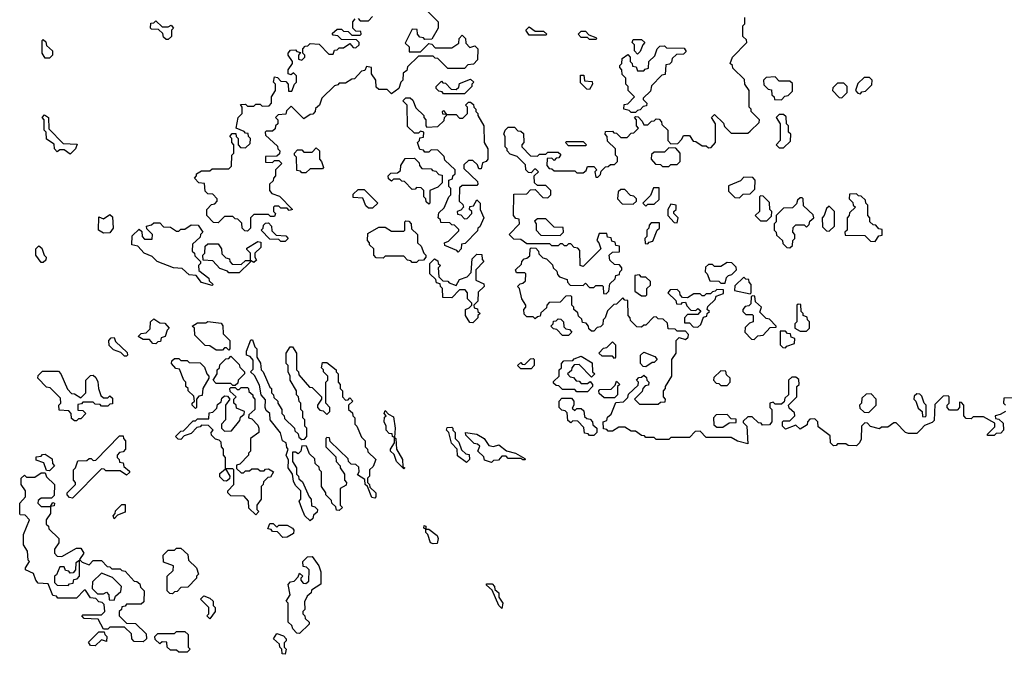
# Model space of a CAD drawing. Extents: x 2776963 to 2884430, y 684484 to 829250.
# Tile 252 of 256: x 2855952 to 2860674, y 816850 to 819895. Entities that reach past the tile are written whole.
import ezdxf

# ---------------------------------------------------------------- set-up
doc = ezdxf.new("R2010")
doc.units = 0

msp = doc.modelspace()

# ---------------------------------------------------------------- linework, layer by layer
at = {"layer": '0CON20XD'}
for points in [[(2857901.7, 819941.7), (2857960, 819885), (2857960, 819855), (2857928.3, 819801.7), (2857895, 819800), (2857888.3, 819808.3), (2857871.7, 819811.7), (2857860, 819825), (2857858.3, 819848.3), (2857835, 819850), (2857801.7, 819781.7), (2857820, 819765), (2857820, 819740), (2857875, 819740), (2857915, 819780), (2857928.3, 819778.3), (2857945, 819760), (2858025, 819760), (2858058.3, 819781.7), (2858060, 819805), (2858075, 819820), (2858090, 819805), (2858091.7, 819781.7), (2858111.7, 819761.7), (2858135, 819770), (2858150, 819755), (2858148.3, 819701.7), (2858128.3, 819681.7), (2858101.7, 819678.3), (2858085, 819660), (2858005, 819660), (2857958.3, 819708.3), (2857945, 819710), (2857935, 819720), (2857865, 819720), (2857811.7, 819668.3), (2857808.3, 819651.7), (2857791.7, 819638.3), (2857790, 819605), (2857780, 819595), (2857770, 819565), (2857735, 819540), (2857715, 819560), (2857675, 819560), (2857661.7, 819571.7), (2857660, 819605), (2857640, 819635), (2857640, 819665), (2857615, 819670), (2857608.3, 819651.7), (2857591.7, 819648.3), (2857558.3, 819611.7), (2857545, 819610), (2857515, 819590), (2857485, 819590), (2857478.3, 819581.7), (2857461.7, 819578.3), (2857401.7, 819518.3), (2857390, 819485), (2857371.7, 819468.3), (2857370, 819455), (2857358.3, 819441.7), (2857345, 819440), (2857315, 819420), (2857255, 819480), (2857231.7, 819458.3), (2857228.3, 819441.7), (2857191.7, 819438.3), (2857180, 819425), (2857190, 819415), (2857190, 819395), (2857180, 819385), (2857178.3, 819371.7), (2857165, 819360), (2857135, 819360), (2857130, 819355), (2857131.7, 819341.7), (2857188.3, 819288.3), (2857190, 819275), (2857200, 819265), (2857198.3, 819251.7), (2857185, 819240), (2857131.7, 819238.3), (2857131.7, 819211.7), (2857165, 819210), (2857175, 819220), (2857195, 819220), (2857210, 819205), (2857180, 819175), (2857180, 819145), (2857170, 819135), (2857168.3, 819121.7), (2857150, 819105), (2857150, 819075), (2857161.7, 819061.7), (2857198.3, 819048.3), (2857260, 818985), (2857245, 818980), (2857235, 818990), (2857205, 818990), (2857195, 819000), (2857175, 819000), (2857170, 818995), (2857170, 818975), (2857180, 818965), (2857175, 818950), (2857155, 818950), (2857145, 818960), (2857075, 818960), (2857060, 818945), (2857060, 818895), (2857045, 818880)], [(2856665, 819800), (2856655, 819800), (2856641.7, 819811.7), (2856638.3, 819828.3), (2856618.3, 819848.3), (2856585, 819850), (2856580, 819855), (2856581.7, 819878.3), (2856595, 819880), (2856605, 819890), (2856635, 819860), (2856665, 819860), (2856678.3, 819868.3), (2856690, 819855), (2856680, 819845), (2856680, 819815), (2856665, 819800)], [(2857045, 818880), (2857031.7, 818881.7), (2857020, 818895), (2857018.3, 818918.3), (2856998.3, 818938.3), (2856985, 818940), (2856975, 818950), (2856935, 818950), (2856905, 818920), (2856881.7, 818921.7), (2856850, 818955), (2856850, 818985), (2856871.7, 819008.3), (2856888.3, 819011.7), (2856900, 819025), (2856900, 819035), (2856878.3, 819058.3), (2856855, 819060), (2856841.7, 819071.7), (2856838.3, 819108.3), (2856811.7, 819111.7), (2856790, 819135), (2856800, 819145), (2856800, 819155), (2856825, 819170), (2856865, 819170), (2856875, 819180), (2856955, 819180), (2856968.3, 819191.7), (2856970, 819245), (2856980, 819255), (2856980, 819295), (2856970, 819305), (2856970, 819325), (2856960, 819335), (2856971.7, 819348.3), (2856988.3, 819348.3), (2856990, 819335), (2857000, 819325), (2857000, 819295), (2857011.7, 819281.7), (2857035, 819280), (2857058.3, 819301.7), (2857060, 819325), (2857050, 819335), (2857048.3, 819348.3), (2857035, 819350), (2857028.3, 819358.3), (2856990, 819375), (2857000, 819425), (2857020, 819445), (2857020, 819475), (2857011.7, 819488.3), (2857035, 819490), (2857045, 819480), (2857075, 819480), (2857085, 819490), (2857105, 819490), (2857115, 819480), (2857148.3, 819481.7), (2857160, 819495), (2857160, 819525), (2857180, 819555), (2857180, 819585), (2857170, 819595), (2857175, 819620), (2857188.3, 819618.3), (2857205, 819600), (2857228.3, 819598.3), (2857240, 819585), (2857241.7, 819551.7), (2857258.3, 819551.7), (2857270, 819585), (2857280, 819595), (2857280, 819625), (2857265, 819640), (2857255, 819630), (2857240, 819635), (2857240, 819655), (2857260, 819685), (2857260, 819695), (2857240, 819725), (2857240, 819735), (2857251.7, 819748.3), (2857275, 819750), (2857281.7, 819741.7), (2857298.3, 819738.3), (2857290, 819725), (2857290, 819705), (2857305, 819700), (2857320, 819715), (2857320, 819725), (2857310, 819735), (2857310, 819755), (2857321.7, 819768.3), (2857335, 819770), (2857345, 819780), (2857388.3, 819778.3), (2857435, 819730), (2857455, 819730), (2857461.7, 819748.3), (2857475, 819750), (2857485, 819760), (2857505, 819760), (2857535, 819780), (2857551.7, 819761.7), (2857565, 819760), (2857580, 819775), (2857580, 819785), (2857568.3, 819798.3), (2857495, 819800), (2857478.3, 819818.3), (2857455, 819820), (2857451.7, 819828.3), (2857475, 819850), (2857495, 819850), (2857505, 819840), (2857528.3, 819838.3), (2857545, 819820), (2857585, 819820), (2857590, 819825), (2857588.3, 819838.3), (2857565, 819840), (2857550, 819855), (2857550, 819885), (2857561.7, 819898.3)], [(2857575, 819900), (2857585, 819890), (2857625, 819890), (2857645, 819910)], [(2858638.3, 818788.3), (2858628.3, 818798.3), (2858611.7, 818801.7), (2858595, 818820), (2858585, 818820), (2858575, 818810), (2858565, 818810), (2858555, 818820), (2858545, 818820), (2858535, 818810), (2858505, 818810), (2858495, 818820), (2858385, 818820), (2858355, 818840), (2858321.7, 818841.7), (2858300, 818865), (2858350, 818915), (2858348.3, 818938.3), (2858331.7, 818941.7), (2858320, 818955), (2858321.7, 819058.3), (2858385, 819060), (2858401.7, 819078.3), (2858425, 819080), (2858461.7, 819041.7), (2858485, 819040), (2858500, 819055), (2858500, 819075), (2858475, 819100), (2858435, 819100), (2858421.7, 819111.7), (2858420, 819145), (2858440, 819165), (2858428.3, 819178.3), (2858421.7, 819178.3), (2858405, 819160), (2858391.7, 819161.7), (2858380, 819175), (2858378.3, 819198.3), (2858338.3, 819238.3), (2858305, 819250), (2858290, 819265), (2858290, 819275), (2858280, 819285), (2858280, 819335), (2858273.8, 819345), (2858280, 819365), (2858295, 819380), (2858325, 819380), (2858341.7, 819361.7), (2858355, 819360), (2858368.3, 819348.3), (2858370, 819305), (2858360, 819295), (2858360, 819285), (2858401.7, 819241.7), (2858435, 819240), (2858445, 819250), (2858475, 819250), (2858485, 819260), (2858535, 819260), (2858548.3, 819248.3), (2858538.3, 819231.7), (2858525, 819230), (2858515, 819220), (2858505, 819230), (2858481.7, 819228.3), (2858480, 819195), (2858491.7, 819181.7), (2858505, 819180), (2858515, 819170), (2858615, 819170), (2858625, 819160), (2858655, 819160), (2858668.3, 819171.7), (2858675, 819190), (2858705, 819190), (2858720, 819175), (2858710, 819165), (2858715, 819140), (2858725, 819140), (2858738.3, 819151.7), (2858741.7, 819168.3), (2858761.7, 819188.3), (2858775, 819190), (2858785, 819200), (2858805, 819200), (2858820, 819215), (2858820, 819235), (2858810, 819245), (2858810, 819275), (2858771.7, 819311.7), (2858770, 819335), (2858760, 819345), (2858761.7, 819358.3), (2858795, 819360), (2858801.7, 819351.7), (2858815, 819350), (2858835, 819330), (2858865, 819330), (2858885, 819350), (2858898.3, 819351.7), (2858920, 819375), (2858910, 819385), (2858910, 819415), (2858900, 819425), (2858905, 819430), (2858918.3, 819428.3), (2858938.3, 819408.3), (2858945, 819390), (2858965, 819390), (2858981.7, 819408.3), (2858995, 819410), (2859005, 819420), (2859018.3, 819418.3), (2859030, 819405), (2859031.7, 819391.7), (2859060, 819365), (2859060, 819315), (2859075, 819300), (2859108.3, 819301.7), (2859128.3, 819321.7), (2859135, 819340), (2859165, 819340), (2859181.7, 819311.7), (2859195, 819310), (2859225, 819290), (2859245, 819290), (2859255, 819280), (2859268.3, 819281.7), (2859290, 819305), (2859290, 819395), (2859270, 819425), (2859285, 819440), (2859328.3, 819398.3), (2859331.7, 819381.7), (2859365, 819350), (2859445, 819350), (2859455, 819360), (2859498.3, 819401.7), (2859500, 819415), (2859460, 819455), (2859460, 819465), (2859450, 819475), (2859450, 819555), (2859430, 819585), (2859428.3, 819608.3), (2859371.7, 819661.7), (2859370, 819675), (2859360, 819685), (2859370, 819715), (2859440, 819785), (2859438.3, 819798.3), (2859420, 819815), (2859420, 819865), (2859430, 819875), (2859430, 819905)], [(2858475, 819820), (2858395, 819820), (2858380, 819845), (2858395, 819860), (2858425, 819840), (2858465, 819840), (2858480, 819825), (2858475, 819820)], [(2858715, 819800), (2858685, 819800), (2858675, 819810), (2858645, 819810), (2858630, 819825), (2858645, 819840), (2858665, 819840), (2858681.7, 819821.7), (2858715, 819810), (2858720, 819805), (2858715, 819800)], [(2856095, 819710), (2856075, 819710), (2856060, 819735), (2856060, 819795), (2856065, 819800), (2856078.3, 819788.3), (2856081.7, 819771.7), (2856110, 819745), (2856110, 819725), (2856095, 819710)], [(2858915, 819730), (2858900, 819745), (2858900, 819775), (2858890, 819785), (2858895, 819800), (2858935, 819800), (2858950, 819785), (2858940, 819775), (2858928.3, 819741.7), (2858915, 819730)], [(2858905, 819450), (2858885, 819450), (2858875, 819460), (2858850, 819465), (2858851.7, 819488.3), (2858868.3, 819491.7), (2858900, 819525), (2858870, 819555), (2858870, 819575), (2858860, 819585), (2858860, 819615), (2858841.7, 819631.7), (2858840, 819655), (2858830, 819665), (2858830, 819675), (2858840, 819685), (2858841.7, 819708.3), (2858868.3, 819728.3), (2858880, 819715), (2858880, 819695), (2858890, 819685), (2858891.7, 819671.7), (2858908.3, 819668.3), (2858915, 819650), (2858945, 819650), (2858951.7, 819658.3), (2858968.3, 819661.7), (2858970, 819695), (2858998.3, 819721.7), (2859010, 819755), (2859021.7, 819768.3), (2859045, 819770), (2859055, 819760), (2859138.3, 819758.3), (2859148.3, 819741.7), (2859135, 819730), (2859101.7, 819728.3), (2859081.7, 819708.3), (2859078.3, 819691.7), (2859068.3, 819681.7), (2859051.7, 819678.3), (2859048.3, 819631.7), (2859031.7, 819628.3), (2858981.7, 819578.3), (2858978.3, 819551.7), (2858941.7, 819518.3), (2858941.7, 819511.7), (2858960, 819495), (2858958.3, 819481.7), (2858941.7, 819478.3), (2858928.3, 819461.7), (2858915, 819460), (2858905, 819450)], [(2858085, 819540), (2857985, 819540), (2857978.3, 819548.3), (2857961.7, 819551.7), (2857950, 819565), (2857950, 819575), (2857975, 819600), (2857981.7, 819591.7), (2857995, 819590), (2858021.7, 819561.7), (2858045, 819560), (2858058.3, 819571.7), (2858061.7, 819588.3), (2858115, 819610), (2858130, 819595), (2858120, 819585), (2858120, 819575), (2858085, 819540)], [(2858685, 819560), (2858671.7, 819561.7), (2858641.7, 819591.7), (2858641.7, 819628.3), (2858658.3, 819628.3), (2858661.7, 819601.7), (2858698.3, 819598.3), (2858700, 819585), (2858685, 819560)], [(2859605, 819510), (2859621.7, 819528.3), (2859638.3, 819531.7), (2859658.3, 819551.7), (2859658.3, 819588.3), (2859645, 819600), (2859595, 819600), (2859575, 819620), (2859531.7, 819618.3), (2859520, 819605), (2859521.7, 819581.7), (2859541.7, 819561.7), (2859558.3, 819558.3), (2859560, 819535), (2859570, 819525), (2859571.7, 819511.7), (2859605, 819510)], [(2859895, 819520), (2859920, 819545), (2859920, 819575), (2859905, 819590), (2859875, 819590), (2859851.7, 819568.3), (2859850, 819555), (2859881.7, 819521.7), (2859895, 819520)], [(2859985, 819540), (2859991.7, 819548.3), (2860008.3, 819551.7), (2860038.3, 819581.7), (2860040, 819605), (2860028.3, 819618.3), (2860001.7, 819618.3), (2859971.7, 819588.3), (2859960, 819555), (2859971.7, 819541.7), (2859985, 819540)], [(2858055, 818780), (2858048.3, 818788.3), (2857991.7, 818811.7), (2857990, 818825), (2858008.3, 818831.7), (2858058.3, 818881.7), (2858058.3, 818888.3), (2858038.3, 818908.3), (2858025, 818910), (2858015, 818920), (2857971.7, 818921.7), (2857970, 818935), (2857960, 818945), (2857961.7, 818968.3), (2857988.3, 818991.7), (2858010, 819045), (2858020, 819055), (2858020, 819085), (2858010, 819095), (2858010, 819125), (2858028.3, 819131.7), (2858030, 819145), (2858040, 819155), (2858040, 819175), (2857991.7, 819221.7), (2857988.3, 819238.3), (2857958.3, 819268.3), (2857925, 819270), (2857915, 819260), (2857895, 819260), (2857888.3, 819268.3), (2857871.7, 819271.7), (2857860, 819305), (2857870, 819315), (2857871.7, 819328.3), (2857888.3, 819331.7), (2857890, 819355), (2857875, 819360), (2857865, 819350), (2857845, 819350), (2857811.7, 819381.7), (2857810, 819485), (2857790, 819505), (2857805, 819520), (2857825, 819520), (2857838.3, 819508.3), (2857851.7, 819471.7), (2857890, 819435), (2857890, 819425), (2857900, 819415), (2857900, 819385), (2857905, 819380), (2857958.3, 819381.7), (2857988.3, 819411.7), (2857990, 819425), (2858000, 819435), (2858000, 819440), (2857981.7, 819441.7), (2857980, 819455), (2857985, 819460), (2858000, 819440), (2858045, 819440), (2858061.7, 819421.7), (2858078.3, 819421.7), (2858100, 819445), (2858100, 819475), (2858090, 819485), (2858105, 819500), (2858115, 819500), (2858128.3, 819488.3), (2858130, 819475), (2858140, 819465), (2858140, 819455), (2858150, 819445), (2858150, 819435), (2858177.5, 819385), (2858180, 819305), (2858196.7, 819275), (2858197.5, 819225), (2858190, 819215), (2858171.7, 819208.3), (2858165, 819180), (2858155, 819180), (2858148.3, 819198.3), (2858125, 819220), (2858105, 819220), (2858081.7, 819198.3), (2858081.7, 819181.7), (2858148.3, 819118.3), (2858150, 819105), (2858145, 819100), (2858075, 819100), (2858061.7, 819088.3), (2858060, 819025), (2858078.3, 819008.3), (2858080, 818995), (2858068.3, 818981.7), (2858050, 818975), (2858051.7, 818961.7), (2858068.3, 818958.3), (2858085, 818940), (2858098.3, 818941.7), (2858120, 818965), (2858120, 818975), (2858110, 818985), (2858111.7, 818998.3), (2858128.3, 819001.7), (2858145, 819030), (2858160, 819015), (2858160, 818985), (2858177.5, 818945), (2858158.3, 818901.7), (2858150, 818895), (2858148.3, 818881.7), (2858088.3, 818821.7), (2858071.7, 818818.3), (2858070, 818795), (2858055, 818780)], [(2856195, 819250), (2856165, 819270), (2856145, 819270), (2856131.7, 819261.7), (2856120, 819275), (2856118.3, 819298.3), (2856081.7, 819321.7), (2856080, 819355), (2856070, 819365), (2856070, 819415), (2856060, 819425), (2856071.7, 819438.3), (2856090, 819425), (2856091.7, 819371.7), (2856161.7, 819301.7), (2856228.3, 819298.3), (2856220, 819275), (2856195, 819250)], [(2859615, 819280), (2859648.3, 819311.7), (2859650, 819345), (2859640, 819355), (2859640, 819385), (2859630, 819395), (2859628.3, 819428.3), (2859615, 819440), (2859595, 819440), (2859580, 819425), (2859600, 819395), (2859600, 819315), (2859580, 819295), (2859595, 819280), (2859615, 819280)], [(2858665, 819290), (2858585, 819290), (2858570, 819305), (2858575, 819310), (2858655, 819310), (2858670, 819295), (2858665, 819290)], [(2857325, 819160), (2857305, 819160), (2857298.3, 819168.3), (2857281.7, 819171.7), (2857280, 819235), (2857270, 819245), (2857270, 819255), (2857285, 819270), (2857305, 819270), (2857315, 819260), (2857355, 819260), (2857375, 819280), (2857390, 819265), (2857390, 819225), (2857400, 819215), (2857410, 819185), (2857405, 819180), (2857345, 819180), (2857325, 819160)], [(2859065, 819190), (2859075, 819200), (2859105, 819200), (2859120, 819215), (2859120, 819255), (2859098.3, 819278.3), (2859065, 819280), (2859045, 819260), (2858995, 819260), (2858981.7, 819248.3), (2858980, 819225), (2859001.7, 819201.7), (2859025, 819200), (2859035, 819190), (2859065, 819190)], [(2857915, 819010), (2857901.7, 819021.7), (2857900, 819035), (2857890, 819045), (2857890, 819075), (2857878.3, 819088.3), (2857855, 819090), (2857848.3, 819081.7), (2857835, 819080), (2857798.3, 819118.3), (2857785, 819120), (2857775, 819130), (2857745, 819130), (2857735, 819120), (2857721.7, 819131.7), (2857720, 819145), (2857731.7, 819158.3), (2857765, 819160), (2857778.3, 819171.7), (2857780, 819195), (2857801.7, 819228.3), (2857845, 819230), (2857868.3, 819208.3), (2857870, 819195), (2857881.7, 819181.7), (2857925, 819180), (2857931.7, 819171.7), (2857948.3, 819168.3), (2857961.7, 819151.7), (2857978.3, 819148.3), (2857978.3, 819111.7), (2857958.3, 819091.7), (2857920, 819075), (2857920, 819015), (2857915, 819010)], [(2859405, 819040), (2859421.7, 819058.3), (2859455, 819060), (2859478.3, 819081.7), (2859480, 819125), (2859468.3, 819138.3), (2859425, 819140), (2859408.3, 819121.7), (2859351.7, 819098.3), (2859351.7, 819071.7), (2859381.7, 819041.7), (2859405, 819040)], [(2857645, 818990), (2857625, 818990), (2857611.7, 819001.7), (2857598.3, 819038.3), (2857551.7, 819041.7), (2857551.7, 819058.3), (2857575, 819080), (2857605, 819080), (2857670, 819015), (2857645, 818990)], [(2858895, 819010), (2858910, 819025), (2858910, 819035), (2858898.3, 819048.3), (2858881.7, 819051.7), (2858855, 819080), (2858835, 819080), (2858821.7, 819068.3), (2858820, 819035), (2858841.7, 819011.7), (2858895, 819010)], [(2858955, 819000), (2858965, 819010), (2858995, 819010), (2859018.3, 819031.7), (2859018.3, 819088.3), (2858991.7, 819088.3), (2858978.3, 819051.7), (2858940, 819015), (2858955, 819000)], [(2859535, 818930), (2859558.3, 818951.7), (2859560, 818975), (2859550, 818985), (2859548.3, 819018.3), (2859518.3, 819048.3), (2859505, 819050), (2859500, 819045), (2859500, 818975), (2859480, 818955), (2859505, 818930), (2859535, 818930)], [(2859645, 818800), (2859658.3, 818811.7), (2859660, 818835), (2859670, 818845), (2859670, 818865), (2859660, 818875), (2859661.7, 818898.3), (2859675, 818910), (2859715, 818910), (2859725, 818900), (2859738.3, 818911.7), (2859741.7, 818928.3), (2859760, 818945), (2859758.3, 818958.3), (2859711.7, 819001.7), (2859710, 819035), (2859705, 819040), (2859695, 819040), (2859681.7, 819028.3), (2859678.3, 819011.7), (2859658.3, 818991.7), (2859615, 818990), (2859580, 818955), (2859580, 818925), (2859570, 818915), (2859570, 818885), (2859580, 818875), (2859581.7, 818861.7), (2859610, 818835), (2859611.7, 818821.7), (2859631.7, 818801.7), (2859645, 818800)], [(2860055, 818830), (2860071.7, 818858.3), (2860088.3, 818861.7), (2860088.3, 818888.3), (2860071.7, 818891.7), (2860058.3, 818908.3), (2860045, 818910), (2860030, 818925), (2860030, 818945), (2860020, 818955), (2860020, 819005), (2860010, 819015), (2860008.3, 819028.3), (2859988.3, 819048.3), (2859975, 819050), (2859965, 819060), (2859931.7, 819058.3), (2859930, 819035), (2859948.3, 819018.3), (2859950, 819005), (2859960, 818995), (2859931.7, 818968.3), (2859930, 818955), (2859920, 818945), (2859920, 818885), (2859910, 818875), (2859911.7, 818861.7), (2860005, 818860), (2860031.7, 818831.7), (2860055, 818830)], [(2859105, 818920), (2859110, 818945), (2859090, 818965), (2859090, 818975), (2859100, 818985), (2859100, 819005), (2859075, 819010), (2859060, 818985), (2859060, 818955), (2859091.7, 818921.7), (2859105, 818920)], [(2859835, 818880), (2859860, 818905), (2859860, 818975), (2859835, 819000), (2859821.7, 818988.3), (2859810, 818955), (2859800, 818945), (2859801.7, 818901.7), (2859821.7, 818881.7), (2859835, 818880)], [(2856355, 818870), (2856330, 818885), (2856331.7, 818948.3), (2856355, 818940), (2856385, 818960), (2856398.3, 818948.3), (2856400, 818895), (2856385, 818872.5), (2856355, 818870)], [(2857855, 818730), (2857835, 818730), (2857828.3, 818738.3), (2857811.7, 818741.7), (2857795, 818760), (2857705, 818760), (2857695, 818750), (2857661.7, 818751.7), (2857650, 818765), (2857650, 818795), (2857630, 818815), (2857630, 818825), (2857620, 818835), (2857621.7, 818868.3), (2857675, 818900), (2857705, 818900), (2857735, 818880), (2857795, 818880), (2857800, 818885), (2857800, 818925), (2857805, 818930), (2857818.3, 818928.3), (2857830, 818915), (2857831.7, 818891.7), (2857860, 818865), (2857860, 818825), (2857878.3, 818808.3), (2857890, 818775), (2857900, 818765), (2857900, 818755), (2857888.3, 818741.7), (2857865, 818740), (2857855, 818730)], [(2858545, 818860), (2858560, 818875), (2858558.3, 818898.3), (2858515, 818900), (2858475, 818940), (2858435, 818940), (2858421.7, 818928.3), (2858430, 818915), (2858430, 818885), (2858451.7, 818861.7), (2858545, 818860)], [(2856875, 818620), (2856825, 818633.3), (2856798.3, 818668.3), (2856765, 818670), (2856731.7, 818701.7), (2856690, 818705), (2856612.5, 818735), (2856588.3, 818758.3), (2856550, 818775), (2856518.3, 818808.3), (2856490, 818815), (2856491.7, 818858.3), (2856525, 818890), (2856538.3, 818878.3), (2856540, 818855), (2856551.7, 818841.7), (2856588.3, 818841.7), (2856590, 818865), (2856561.7, 818891.7), (2856560, 818905), (2856585, 818910), (2856595, 818920), (2856625, 818920), (2856641.7, 818901.7), (2856675, 818900), (2856705, 818880), (2856715, 818880), (2856725, 818890), (2856745, 818890), (2856775, 818910), (2856808.3, 818908.3), (2856830, 818875), (2856820, 818865), (2856818.3, 818851.7), (2856781.7, 818818.3), (2856780, 818785), (2856790, 818775), (2856791.7, 818761.7), (2856820, 818735), (2856820, 818725), (2856810, 818715), (2856811.7, 818691.7), (2856860, 818655), (2856861.7, 818641.7), (2856880, 818625), (2856875, 818620)], [(2857225, 818830), (2857205, 818830), (2857195, 818840), (2857151.7, 818841.7), (2857110, 818885), (2857120, 818895), (2857121.7, 818908.3), (2857131.7, 818918.3), (2857145, 818920), (2857160, 818905), (2857161.7, 818881.7), (2857181.7, 818861.7), (2857228.3, 818858.3), (2857240, 818845), (2857225, 818830)], [(2858965, 818820), (2858971.7, 818828.3), (2858988.3, 818831.7), (2859010, 818885), (2859020, 818895), (2859020, 818920), (2858980, 818920), (2858971.7, 818908.3), (2858970, 818895), (2858960, 818885), (2858960, 818855), (2858950, 818845), (2858951.7, 818821.7), (2858965, 818820)], [(2860680, 818015), (2860655, 818000), (2860630, 817995), (2860631.7, 817981.7), (2860648.3, 817978.3), (2860668.3, 817958.3), (2860670, 817925), (2860658.3, 817911.7), (2860635, 817910), (2860625, 817900), (2860595, 817900), (2860592.5, 817905), (2860628.3, 817941.7), (2860628.3, 817958.3), (2860575, 817990), (2860525, 817990), (2860515, 817980), (2860491.7, 817981.7), (2860480, 817995), (2860480, 818045), (2860468.3, 818058.3), (2860460, 818060), (2860460, 818035), (2860448.3, 818021.7), (2860411.7, 818021.7), (2860400, 818035), (2860400, 818045), (2860410, 818055), (2860410, 818085), (2860405, 818090), (2860381.7, 818088.3), (2860341.7, 818048.3), (2860338.3, 817971.7), (2860328.3, 817961.7), (2860291.7, 817948.3), (2860275, 817930), (2860255, 817910), (2860215, 817910), (2860200, 817915), (2860155, 817960), (2860145, 817960), (2860115, 817940), (2860085, 817940), (2860075, 817932.5), (2860033, 817943), (2860018.3, 817958.3), (2860005, 817960), (2859990, 817945), (2859987, 817883), (2859980, 817865), (2859965, 817850), (2859925, 817852.5), (2859915, 817860), (2859875, 817860), (2859868.3, 817851.7), (2859855, 817850), (2859840, 817865), (2859838.3, 817898.3), (2859781.7, 817941.7), (2859780, 817965), (2859765, 817980), (2859741.7, 817978.3), (2859730, 817965), (2859728.3, 817951.7), (2859695, 817930), (2859675, 817950), (2859625, 817930), (2859610, 817945), (2859610, 817965), (2859615, 817970), (2859645, 817970), (2859670, 817995), (2859668.3, 818008.3), (2859641.7, 818031.7), (2859640, 818045), (2859680, 818085), (2859680, 818135), (2859690, 818145), (2859688.3, 818168.3), (2859675, 818180), (2859655, 818180), (2859640, 818165), (2859640, 818095), (2859621.7, 818078.3), (2859618.3, 818061.7), (2859605, 818050), (2859575, 818050), (2859565, 818060), (2859550, 818055), (2859550, 818035), (2859560, 818025), (2859560, 817965), (2859548.3, 817951.7), (2859515, 817950), (2859508.3, 817958.3), (2859495, 817960), (2859465, 817990), (2859445, 817990), (2859421.7, 817968.3), (2859421.7, 817961.7), (2859440, 817945), (2859445, 817860), (2859395, 817872.5), (2859365, 817890), (2859245, 817890), (2859215, 817920), (2859191.7, 817918.3), (2859165, 817890), (2859075, 817890), (2859065, 817880), (2859005, 817880), (2858995, 817890), (2858955, 817890), (2858948.3, 817898.3), (2858935, 817900), (2858905, 817920), (2858885, 817920), (2858855, 817940), (2858825, 817940), (2858795, 817920), (2858775, 817920), (2858768.3, 817928.3), (2858751.7, 817931.7), (2858750, 817965), (2858768.3, 817971.7), (2858771.7, 817988.3), (2858788.3, 818001.7), (2858811.7, 818058.3), (2858848.3, 818061.7), (2858868.3, 818081.7), (2858871.7, 818098.3), (2858918.3, 818141.7), (2858920, 818155), (2858910, 818165), (2858921.7, 818178.3), (2858935, 818180), (2858945, 818190), (2858958.3, 818178.3), (2858960, 818165), (2858970, 818155), (2858968.3, 818141.7), (2858951.7, 818138.3), (2858940, 818125), (2858938.3, 818111.7), (2858900, 818075), (2858925, 818050), (2859015, 818050), (2859025, 818060), (2859048.3, 818061.7), (2859050, 818075), (2859040, 818085), (2859040, 818115), (2859050, 818125), (2859050, 818135), (2859080, 818185), (2859080, 818265), (2859100, 818295), (2859100, 818355), (2859115, 818370), (2859145, 818360), (2859158.3, 818371.7), (2859160, 818385), (2859145, 818400), (2859105, 818400), (2859095, 818410), (2859061.7, 818411.7), (2859058.3, 818438.3), (2859038.3, 818458.3), (2859015, 818460), (2859005, 818470), (2858991.7, 818468.3), (2858955, 818430), (2858945, 818430), (2858935, 818420), (2858911.7, 818421.7), (2858881.7, 818451.7), (2858880, 818465), (2858870, 818475), (2858868.3, 818548.3), (2858855, 818550), (2858845, 818560), (2858815, 818530), (2858801.7, 818528.3), (2858771.7, 818498.3), (2858760, 818465), (2858750, 818455), (2858748.3, 818431.7), (2858738.3, 818421.7), (2858721.7, 818418.3), (2858705, 818400), (2858695, 818400), (2858681.7, 818411.7), (2858680, 818425), (2858668.3, 818438.3), (2858651.7, 818441.7), (2858648.3, 818458.3), (2858631.7, 818471.7), (2858628.3, 818488.3), (2858610, 818505), (2858610, 818515), (2858600, 818525), (2858600, 818565), (2858595, 818570), (2858571.7, 818568.3), (2858545, 818540), (2858491.7, 818538.3), (2858480, 818525), (2858478.3, 818511.7), (2858451.7, 818488.3), (2858448.3, 818471.7), (2858435, 818470), (2858425, 818460), (2858415, 818470), (2858385, 818470), (2858371.7, 818481.7), (2858370, 818505), (2858380, 818515), (2858380, 818525), (2858360, 818555), (2858350, 818605), (2858340, 818615), (2858351.7, 818628.3), (2858365, 818630), (2858378.3, 818641.7), (2858380, 818675), (2858375, 818680), (2858335, 818680), (2858330, 818695), (2858358.3, 818721.7), (2858360, 818735), (2858371.7, 818748.3), (2858385, 818750), (2858398.3, 818761.7), (2858400, 818795), (2858405, 818800), (2858428.3, 818798.3), (2858440, 818785), (2858441.7, 818771.7), (2858461.7, 818751.7), (2858478.3, 818748.3), (2858508.3, 818718.3), (2858510, 818705), (2858528.3, 818688.3), (2858531.7, 818671.7), (2858541.7, 818661.7), (2858578.3, 818648.3), (2858580, 818635), (2858591.7, 818621.7), (2858655, 818620), (2858665, 818630), (2858685, 818610), (2858705, 818610), (2858715, 818620), (2858745, 818620), (2858750, 818615), (2858751.7, 818581.7), (2858765, 818580), (2858778.3, 818591.7), (2858781.7, 818628.3), (2858808.3, 818651.7), (2858811.7, 818668.3), (2858828.3, 818671.7), (2858830, 818685), (2858840, 818695), (2858840, 818705), (2858828.3, 818718.3), (2858805, 818720), (2858781.7, 818741.7), (2858780, 818765), (2858795, 818780), (2858828.3, 818781.7), (2858828.3, 818808.3), (2858811.7, 818811.7), (2858808.3, 818828.3), (2858791.7, 818831.7), (2858788.3, 818848.3), (2858771.7, 818851.7), (2858768.3, 818868.3), (2858731.7, 818868.3), (2858720, 818835), (2858730, 818825), (2858740, 818795), (2858655, 818710), (2858640, 818715), (2858638.3, 818788.3)], [(2856065, 818730), (2856055, 818730), (2856030, 818765), (2856030, 818795), (2856045, 818810), (2856058.3, 818798.3), (2856070, 818765), (2856080, 818755), (2856078.3, 818741.7), (2856065, 818730)], [(2857005, 818680), (2856955, 818680), (2856948.3, 818688.3), (2856911.7, 818701.7), (2856878.3, 818738.3), (2856831.7, 818741.7), (2856830, 818765), (2856840, 818775), (2856841.7, 818808.3), (2856855, 818820), (2856905, 818820), (2856920, 818795), (2856921.7, 818771.7), (2856941.7, 818751.7), (2856958.3, 818748.3), (2856960, 818735), (2856971.7, 818721.7), (2857015, 818720), (2857035, 818740), (2857060, 818740), (2857060, 818775), (2857041.7, 818791.7), (2857041.7, 818798.3), (2857095, 818830), (2857108.3, 818828.3), (2857108.3, 818801.7), (2857080, 818775), (2857080, 818755), (2857088.3, 818741.7), (2857075, 818730), (2857060, 818740), (2857058.3, 818731.7), (2857005, 818680)], [(2858125, 818440), (2858111.7, 818441.7), (2858090, 818475), (2858090, 818505), (2858108.3, 818511.7), (2858120, 818525), (2858120, 818535), (2858100, 818555), (2858100, 818585), (2858088.3, 818598.3), (2858061.7, 818598.3), (2858025, 818560), (2857981.7, 818561.7), (2857980, 818605), (2857970, 818615), (2857968.3, 818628.3), (2857951.7, 818631.7), (2857948.3, 818648.3), (2857920, 818675), (2857920, 818725), (2857941.7, 818748.3), (2857958.3, 818738.3), (2857960, 818725), (2857970, 818715), (2857960, 818705), (2857961.7, 818661.7), (2857981.7, 818641.7), (2858005, 818640), (2858011.7, 818631.7), (2858045, 818620), (2858061.7, 818648.3), (2858098.3, 818661.7), (2858118.3, 818681.7), (2858121.7, 818748.3), (2858145, 818770), (2858168.3, 818768.3), (2858170, 818745), (2858177.5, 818735), (2858140, 818695), (2858140, 818645), (2858178.3, 818628.3), (2858180, 818615), (2858151.7, 818588.3), (2858150, 818545), (2858130, 818525), (2858131.7, 818511.7), (2858148.3, 818508.3), (2858150, 818495), (2858160, 818485), (2858150, 818475), (2858150, 818465), (2858125, 818440)], [(2859335, 818630), (2859341.7, 818658.3), (2859351.7, 818668.3), (2859368.3, 818671.7), (2859390, 818695), (2859388.3, 818708.3), (2859368.3, 818728.3), (2859345, 818730), (2859315, 818710), (2859285, 818710), (2859275, 818720), (2859255, 818720), (2859241.7, 818708.3), (2859240, 818685), (2859250, 818675), (2859261.7, 818641.7), (2859305, 818640), (2859315, 818630), (2859335, 818630)], [(2858955, 818570), (2858960, 818575), (2858960, 818605), (2858978.3, 818621.7), (2858978.3, 818638.3), (2858955, 818660), (2858935, 818660), (2858925, 818670), (2858901.7, 818668.3), (2858901.7, 818591.7), (2858935, 818570), (2858955, 818570)], [(2859455, 818580), (2859460, 818585), (2859460, 818625), (2859450, 818635), (2859448.3, 818648.3), (2859435, 818650), (2859425, 818660), (2859381.7, 818618.3), (2859380, 818595), (2859455, 818580)], [(2859205, 818420), (2859218.3, 818431.7), (2859231.7, 818468.3), (2859248.3, 818471.7), (2859250, 818485), (2859260, 818495), (2859250, 818505), (2859251.7, 818518.3), (2859288.3, 818551.7), (2859291.7, 818568.3), (2859328.3, 818581.7), (2859328.3, 818598.3), (2859295, 818600), (2859288.3, 818591.7), (2859275, 818590), (2859265, 818580), (2859245, 818580), (2859235, 818570), (2859225, 818570), (2859215, 818580), (2859185, 818580), (2859155, 818560), (2859131.7, 818561.7), (2859120, 818575), (2859118.3, 818588.3), (2859105, 818600), (2859071.7, 818598.3), (2859060, 818585), (2859098.3, 818548.3), (2859101.7, 818531.7), (2859125, 818530), (2859131.7, 818538.3), (2859145, 818540), (2859151.7, 818521.7), (2859171.7, 818501.7), (2859195, 818500), (2859205, 818510), (2859218.3, 818498.3), (2859205, 818480), (2859155, 818480), (2859140, 818465), (2859140, 818440), (2859165, 818440), (2859181.7, 818421.7), (2859205, 818420)], [(2859475, 818360), (2859491.7, 818378.3), (2859518.3, 818381.7), (2859551.7, 818418.3), (2859580, 818420), (2859580, 818425), (2859548.3, 818458.3), (2859531.7, 818461.7), (2859501.7, 818491.7), (2859510, 818515), (2859481.7, 818541.7), (2859478.3, 818568.3), (2859465, 818570), (2859460, 818565), (2859458.3, 818531.7), (2859448.3, 818521.7), (2859431.7, 818518.3), (2859420, 818505), (2859420, 818495), (2859435, 818480), (2859465, 818480), (2859470, 818475), (2859470, 818445), (2859451.7, 818438.3), (2859431.7, 818418.3), (2859430, 818395), (2859461.7, 818361.7), (2859475, 818360)], [(2859725, 818400), (2859740, 818415), (2859740, 818445), (2859730, 818455), (2859728.3, 818468.3), (2859710, 818475), (2859710, 818485), (2859700, 818495), (2859698.3, 818528.3), (2859685, 818530), (2859680, 818525), (2859680, 818445), (2859670, 818435), (2859670, 818415), (2859695, 818400), (2859725, 818400)], [(2856605, 818340), (2856591.7, 818341.7), (2856575, 818360), (2856545, 818360), (2856520, 818375), (2856535, 818390), (2856558.3, 818391.7), (2856578.3, 818411.7), (2856580, 818445), (2856595, 818460), (2856625, 818440), (2856648.3, 818438.3), (2856670, 818415), (2856660, 818405), (2856650, 818375), (2856631.7, 818368.3), (2856628.3, 818351.7), (2856615, 818350), (2856605, 818340)], [(2858585, 818380), (2858555, 818380), (2858528.3, 818408.3), (2858511.7, 818411.7), (2858500, 818425), (2858510, 818435), (2858511.7, 818448.3), (2858525, 818450), (2858535, 818460), (2858548.3, 818458.3), (2858560, 818445), (2858561.7, 818421.7), (2858571.7, 818411.7), (2858588.3, 818408.3), (2858600, 818395), (2858585, 818380)], [(2856955, 818310), (2856945, 818320), (2856935, 818320), (2856925, 818310), (2856895, 818310), (2856865, 818330), (2856841.7, 818331.7), (2856791.7, 818381.7), (2856790, 818415), (2856780, 818425), (2856805, 818440), (2856845, 818440), (2856855, 818447.5), (2856918.3, 818438.3), (2856926.4, 818426.4), (2856928.3, 818388.3), (2856960, 818355), (2856960, 818315), (2856955, 818310)], [(2856465, 818280), (2856455, 818280), (2856438.3, 818298.3), (2856401.7, 818311.7), (2856381.7, 818331.7), (2856380, 818355), (2856391.7, 818368.3), (2856405, 818370), (2856411.7, 818351.7), (2856468.3, 818298.3), (2856470, 818285), (2856465, 818280)], [(2859625, 818320), (2859631.7, 818328.3), (2859668.3, 818341.7), (2859670, 818365), (2859651.7, 818371.7), (2859648.3, 818388.3), (2859635, 818390), (2859625, 818400), (2859600, 818400), (2859600, 818335), (2859611.7, 818321.7), (2859625, 818320)], [(2857345, 817490), (2857320, 817515), (2857305, 817550), (2857293.3, 817585), (2857300, 817595), (2857300, 817635), (2857275, 817660), (2857265, 817680), (2857260, 817715), (2857240, 817745), (2857241.7, 817781.7), (2857230, 817805), (2857240, 817835), (2857233, 817843), (2857230, 817865), (2857212.5, 817875), (2857202.5, 817912.5), (2857153.3, 817975), (2857152.5, 818005), (2857135, 818020), (2857130, 818035), (2857131.7, 818071.7), (2857110, 818095), (2857101.7, 818141.7), (2857078.3, 818188.3), (2857060, 818205), (2857071.7, 818218.3), (2857071.7, 818261.7), (2857058.3, 818278.3), (2857040, 818285), (2857040, 818305), (2857061.7, 818358.3), (2857068.3, 818358.3), (2857080, 818325), (2857090, 818315), (2857090, 818275), (2857107, 818247), (2857110, 818215), (2857120, 818205), (2857151.7, 818131.7), (2857160, 818125), (2857160, 818105), (2857170, 818095), (2857171.7, 818081.7), (2857190, 818065), (2857190, 818055), (2857210, 818025), (2857210, 818005), (2857220, 817995), (2857221.7, 817981.7), (2857270, 817935), (2857271.7, 817921.7), (2857288.3, 817908.3), (2857291.7, 817891.7), (2857305, 817880), (2857318.3, 817881.7), (2857330, 817895), (2857330, 817935), (2857320, 817945), (2857320, 817975), (2857310, 817985), (2857310, 818015), (2857300, 818025), (2857300, 818055), (2857293, 818063), (2857290, 818085), (2857280, 818095), (2857280, 818115), (2857250, 818165), (2857250, 818185), (2857240, 818205), (2857240, 818235), (2857230, 818245), (2857230, 818295), (2857250, 818325), (2857260, 818325), (2857280, 818295), (2857280, 818215), (2857290, 818205), (2857291.7, 818191.7), (2857341.7, 818131.7), (2857355, 818130), (2857400, 818085), (2857400, 818075), (2857380, 818045), (2857380, 818035), (2857391.7, 818021.7), (2857408.3, 818018.3), (2857425, 818000), (2857440, 818015), (2857440, 818035), (2857420, 818055), (2857420, 818155), (2857430, 818165), (2857430, 818185), (2857410, 818205), (2857410, 818215), (2857400, 818225), (2857405, 818250), (2857425, 818250), (2857470, 818215), (2857470, 818205), (2857480, 818195), (2857480, 818155), (2857490, 818145), (2857490, 818125), (2857500, 818115), (2857500, 818085), (2857515, 818070), (2857528.3, 818071.7), (2857535, 818080), (2857550, 818065), (2857530, 818045), (2857530, 818025), (2857548.3, 818008.3), (2857550, 817995), (2857560, 817985), (2857560, 817955), (2857570, 817945), (2857591.7, 817891.7), (2857610, 817875), (2857610, 817845), (2857620, 817835), (2857621.7, 817821.7), (2857660, 817785), (2857648.3, 817751.7), (2857630, 817735), (2857630, 817705), (2857620, 817695), (2857620, 817675), (2857630, 817665), (2857631.7, 817651.7), (2857660, 817625), (2857660, 817605), (2857655, 817600), (2857641.7, 817601.7), (2857620, 817655), (2857610, 817665), (2857608.3, 817688.3), (2857571.7, 817711.7), (2857580, 817725), (2857578.3, 817748.3), (2857565, 817760), (2857541.7, 817761.7), (2857530, 817775), (2857528.3, 817788.3), (2857441.7, 817871.7), (2857438.3, 817888.3), (2857425, 817890), (2857420, 817885), (2857420, 817845), (2857468.3, 817798.3), (2857470, 817775), (2857490, 817755), (2857490, 817745), (2857510, 817715), (2857510, 817685), (2857520, 817675), (2857518.3, 817661.7), (2857490, 817645), (2857490, 817565), (2857500, 817555), (2857485, 817540), (2857471.7, 817541.7), (2857468.3, 817558.3), (2857450, 817575), (2857448.3, 817588.3), (2857420, 817615), (2857420, 817625), (2857400, 817655), (2857400, 817725), (2857390, 817735), (2857388.3, 817748.3), (2857370, 817765), (2857368.3, 817788.3), (2857341.7, 817811.7), (2857328.3, 817848.3), (2857305, 817850), (2857300, 817825), (2857288.3, 817811.7), (2857275, 817820), (2857260, 817820), (2857260, 817775), (2857280, 817745), (2857280, 817715), (2857290, 817705), (2857291.7, 817691.7), (2857308.3, 817678.3), (2857340, 817605), (2857350, 817595), (2857351.7, 817561.7), (2857368.3, 817558.3), (2857380, 817545), (2857378.3, 817531.7), (2857361.7, 817518.3), (2857358.3, 817501.7), (2857345, 817490)], [(2858805, 818270), (2858795, 818280), (2858745, 818280), (2858730, 818295), (2858751.7, 818318.3), (2858768.3, 818321.7), (2858795, 818350), (2858810, 818335), (2858810, 818275), (2858805, 818270)], [(2856795, 818030), (2856780, 818045), (2856780, 818055), (2856790, 818065), (2856788.3, 818088.3), (2856760, 818115), (2856760, 818125), (2856750, 818135), (2856750, 818155), (2856740, 818165), (2856718.3, 818218.3), (2856701.7, 818221.7), (2856680, 818245), (2856681.7, 818258.3), (2856695, 818270), (2856715, 818270), (2856725, 818260), (2856755, 818260), (2856765, 818250), (2856818.3, 818248.3), (2856838.3, 818228.3), (2856850, 818195), (2856860, 818185), (2856860, 818175), (2856830, 818125), (2856828.3, 818091.7), (2856811.7, 818088.3), (2856800, 818075), (2856800, 818035), (2856795, 818030)], [(2856985, 818140), (2856975, 818140), (2856965, 818150), (2856895, 818150), (2856880, 818165), (2856900, 818195), (2856900, 818215), (2856910, 818225), (2856911.7, 818238.3), (2856941.7, 818268.3), (2856955, 818270), (2856965, 818280), (2857005, 818240), (2857007.5, 818227.5), (2857030, 818205), (2857030, 818195), (2857000, 818165), (2856998.3, 818151.7), (2856985, 818140)], [(2858405, 818220), (2858355, 818220), (2858340, 818235), (2858355, 818250), (2858361.7, 818241.7), (2858375, 818240), (2858401.7, 818268.3), (2858415, 818270), (2858420, 818265), (2858420, 818235), (2858405, 818220)], [(2858675, 818110), (2858625, 818110), (2858615, 818120), (2858555, 818120), (2858538.3, 818138.3), (2858525, 818140), (2858511.7, 818151.7), (2858511.7, 818158.3), (2858540, 818185), (2858540, 818215), (2858550, 818225), (2858550, 818245), (2858561.7, 818258.3), (2858605, 818260), (2858611.7, 818268.3), (2858645, 818280), (2858698.3, 818248.3), (2858700, 818205), (2858710, 818195), (2858695, 818180), (2858635, 818240), (2858611.7, 818238.3), (2858600, 818225), (2858598.3, 818211.7), (2858580, 818195), (2858591.7, 818181.7), (2858608.3, 818178.3), (2858621.7, 818161.7), (2858635, 818160), (2858645, 818150), (2858675, 818150), (2858688.3, 818158.3), (2858700, 818145), (2858700, 818135), (2858675, 818110)], [(2858955, 818230), (2858941.7, 818231.7), (2858930, 818245), (2858930, 818285), (2858945, 818300), (2858998.3, 818278.3), (2859010, 818265), (2858995, 818250), (2858985, 818250), (2858955, 818230)], [(2856225, 817970), (2856215, 817970), (2856201.7, 817981.7), (2856200, 818005), (2856188.3, 818018.3), (2856141.7, 818021.7), (2856140, 818045), (2856150, 818055), (2856148.3, 818078.3), (2856098.3, 818128.3), (2856081.7, 818131.7), (2856040, 818175), (2856041.7, 818188.3), (2856061.7, 818208.3), (2856138.3, 818208.3), (2856150, 818195), (2856181.7, 818121.7), (2856201.7, 818101.7), (2856215, 818100), (2856245, 818080), (2856270, 818105), (2856270, 818165), (2856291.7, 818188.3), (2856305, 818190), (2856318.3, 818178.3), (2856327, 818157), (2856330, 818125), (2856341.7, 818091.7), (2856355, 818080), (2856375, 818080), (2856385, 818090), (2856398.3, 818078.3), (2856398.3, 818051.7), (2856385, 818050), (2856375, 818040), (2856345, 818040), (2856338.3, 818048.3), (2856315, 818050), (2856305, 818060), (2856255, 818060), (2856248.3, 818051.7), (2856231.7, 818048.3), (2856231.7, 818021.7), (2856255, 818020), (2856270, 818005), (2856245, 817980), (2856235, 817980), (2856225, 817970)], [(2859345, 818140), (2859360, 818155), (2859360, 818175), (2859341.7, 818191.7), (2859338.3, 818208.3), (2859315, 818210), (2859281.7, 818178.3), (2859280, 818165), (2859291.7, 818151.7), (2859305, 818150), (2859315, 818140), (2859345, 818140)], [(2857085, 817520), (2857051.7, 817551.7), (2857050, 817585), (2857028.3, 817608.3), (2856965, 817610), (2856950, 817625), (2856950, 817635), (2856980, 817665), (2856980, 817735), (2856975, 817740), (2856940, 817740), (2856960, 817705), (2856958.3, 817691.7), (2856945, 817680), (2856931.7, 817681.7), (2856911.7, 817701.7), (2856911.7, 817718.3), (2856940, 817740), (2856940, 817795), (2856930, 817805), (2856930, 817835), (2856920, 817845), (2856918.3, 817868.3), (2856908.3, 817878.3), (2856891.7, 817881.7), (2856871.7, 817901.7), (2856870, 817915), (2856880, 817925), (2856858.3, 817948.3), (2856825, 817950), (2856818.3, 817941.7), (2856801.7, 817938.3), (2856775, 817910), (2856741.7, 817898.3), (2856725, 817880), (2856711.7, 817881.7), (2856700, 817895), (2856725, 817920), (2856738.3, 817921.7), (2856785, 817970), (2856795, 817970), (2856805, 817980), (2856860, 817980), (2856861.7, 818008.3), (2856878.3, 818011.7), (2856898.3, 818031.7), (2856901.7, 818048.3), (2856918.3, 818061.7), (2856921.7, 818078.3), (2856935, 818090), (2856948.3, 818088.3), (2856960, 818075), (2856940, 818045), (2856940, 817975), (2856920, 817955), (2856920, 817935), (2856935, 817920), (2856968.3, 817921.7), (2857008.3, 817971.7), (2857011.7, 817988.3), (2857028.3, 818001.7), (2857030, 818015), (2856991.7, 818031.7), (2856990, 818045), (2856980, 818055), (2856980, 818075), (2856990, 818085), (2856961.7, 818111.7), (2856960, 818125), (2856965, 818130), (2856985, 818130), (2856995, 818120), (2857005, 818120), (2857015, 818130), (2857045, 818130), (2857050, 818125), (2857051.7, 818111.7), (2857070, 818095), (2857070, 818085), (2857080, 818075), (2857080, 818025), (2857051.7, 817998.3), (2857050, 817985), (2857065, 817980), (2857095, 817950), (2857100, 817935), (2857100, 817915), (2857060, 817885), (2857060, 817825), (2857050, 817815), (2857050, 817805), (2857008.3, 817761.7), (2856991.7, 817758.3), (2856991.7, 817741.7), (2857015, 817720), (2857025, 817720), (2857035, 817730), (2857055, 817730), (2857065, 817740), (2857095, 817740), (2857105, 817730), (2857125, 817730), (2857131.7, 817738.3), (2857145, 817740), (2857170, 817725), (2857155, 817700), (2857141.7, 817698.3), (2857121.7, 817678.3), (2857120, 817665), (2857110, 817655), (2857110, 817595), (2857090, 817565), (2857090, 817545), (2857100, 817535), (2857085, 817520)], [(2858805, 818080), (2858755, 818080), (2858731.7, 818101.7), (2858730, 818115), (2858735, 818120), (2858788.3, 818121.7), (2858808.3, 818141.7), (2858815, 818160), (2858830, 818145), (2858820, 818135), (2858820, 818095), (2858805, 818080)], [(2858705, 817900), (2858685, 817900), (2858678.3, 817908.3), (2858661.7, 817911.7), (2858658.3, 817938.3), (2858628.3, 817968.3), (2858605, 817970), (2858595, 817960), (2858581.7, 817971.7), (2858578.3, 818008.3), (2858568.3, 818018.3), (2858551.7, 818021.7), (2858540, 818035), (2858540, 818065), (2858551.7, 818078.3), (2858598.3, 818078.3), (2858610, 818065), (2858610, 818045), (2858601.7, 818031.7), (2858615, 818020), (2858625, 818030), (2858645, 818030), (2858658.3, 818018.3), (2858661.7, 817991.7), (2858671.7, 817981.7), (2858688.3, 817978.3), (2858700, 817965), (2858701.7, 817951.7), (2858720, 817935), (2858720, 817915), (2858705, 817900)], [(2860025, 818010), (2860060, 818045), (2860060, 818075), (2860035, 818100), (2860011.7, 818098.3), (2859991.7, 818078.3), (2859990, 818055), (2859980, 818045), (2859981.7, 818031.7), (2860001.7, 818011.7), (2860025, 818010)], [(2860295, 817990), (2860300, 817995), (2860300, 818045), (2860290, 818055), (2860278.3, 818088.3), (2860268.3, 818098.3), (2860255, 818100), (2860241.7, 818088.3), (2860240, 818075), (2860250, 818065), (2860261.7, 818031.7), (2860280, 818015), (2860281.7, 817991.7), (2860295, 817990)], [(2860715, 818080), (2860671.7, 818078.3), (2860670, 818055), (2860680, 818045)], [(2857795, 817740), (2857760, 817775), (2857748.3, 817808.3), (2857730, 817825), (2857730, 817835), (2857750, 817865), (2857750, 817890), (2857740, 817895), (2857738.3, 817908.3), (2857725, 817910), (2857710, 817925), (2857710, 817945), (2857700, 817965), (2857702.5, 817987.5), (2857710, 817995), (2857700, 818005), (2857705, 818020), (2857721.7, 818001.7), (2857745, 817990), (2857752.5, 817935), (2857750, 817890), (2857756.7, 817885), (2857760, 817835), (2857787.5, 817785), (2857790, 817750), (2857800, 817745), (2857795, 817740)], [(2859325, 817940), (2859355, 817960), (2859388.3, 817961.7), (2859388.3, 817978.3), (2859365, 817980), (2859345, 818000), (2859291.7, 817998.3), (2859280, 817985), (2859281.7, 817951.7), (2859295, 817940), (2859325, 817940)], [(2858095, 817770), (2858051.7, 817801.7), (2858050, 817835), (2858023, 817863), (2858010, 817915), (2858000, 817925), (2858001.7, 817938.3), (2858025, 817940), (2858030, 817935), (2858030, 817925), (2858040, 817915), (2858040, 817885), (2858058.3, 817868.3), (2858071.7, 817831.7), (2858091.7, 817811.7), (2858108.3, 817808.3), (2858110, 817785), (2858095, 817770)], [(2856205, 817600), (2856191.7, 817601.7), (2856180, 817615), (2856180, 817625), (2856220, 817665), (2856220, 817675), (2856210, 817685), (2856210, 817735), (2856220, 817745), (2856231.7, 817778.3), (2856275, 817780), (2856285, 817790), (2856295, 817790), (2856305, 817780), (2856318.3, 817781.7), (2856431.7, 817898.3), (2856448.3, 817898.3), (2856450, 817885), (2856460, 817875), (2856460, 817835), (2856448.3, 817821.7), (2856431.7, 817818.3), (2856420, 817805), (2856420, 817795), (2856430, 817785), (2856431.7, 817771.7), (2856448.3, 817768.3), (2856451.7, 817751.7), (2856478.3, 817728.3), (2856478.3, 817721.7), (2856465, 817710), (2856435, 817730), (2856365, 817730), (2856358.3, 817738.3), (2856345, 817740), (2856205, 817600)], [(2858215, 817770), (2858181.7, 817781.7), (2858178.3, 817798.3), (2858150, 817825), (2858158.3, 817848.3), (2858148.3, 817858.3), (2858131.7, 817861.7), (2858091.7, 817901.7), (2858090, 817915), (2858145, 817905.8), (2858180, 817885), (2858201.7, 817851.7), (2858225, 817847.5), (2858250, 817855), (2858287, 817827), (2858330, 817815), (2858375, 817790), (2858376.4, 817783.6), (2858365, 817782.5), (2858355, 817790), (2858295, 817790), (2858285, 817800), (2858265, 817800), (2858248.3, 817781.7), (2858225, 817780), (2858215, 817770)], [(2856095, 817730), (2856081.7, 817731.7), (2856068.3, 817768.3), (2856031.7, 817781.7), (2856031.7, 817798.3), (2856055, 817800), (2856061.7, 817808.3), (2856075, 817810), (2856108.3, 817788.3), (2856110, 817765), (2856120, 817755), (2856095, 817730)], [(2856545, 816910), (2856501.7, 816911.7), (2856490, 816925), (2856488.3, 816948.3), (2856455, 816980), (2856385, 816980), (2856375, 816970), (2856355, 816970), (2856328.3, 817018.3), (2856261.7, 817021.7), (2856250, 817035), (2856255, 817040), (2856345, 817040), (2856360, 817055), (2856358.3, 817088.3), (2856348.3, 817098.3), (2856331.7, 817101.7), (2856318.3, 817118.3), (2856291.7, 817121.7), (2856268.3, 817158.3), (2856261.7, 817158.3), (2856225, 817120), (2856135, 817120), (2856128.3, 817128.3), (2856111.7, 817131.7), (2856088.3, 817188.3), (2856041.7, 817191.7), (2856030, 817205), (2856018.3, 817238.3), (2855980, 817255), (2855980, 817265), (2856000, 817295), (2855992.5, 817302.5), (2855990, 817345), (2855970, 817375), (2855970, 817425), (2856000, 817495), (2855978.3, 817518.3), (2855955, 817520), (2855952.5, 817525), (2855952.5, 817575), (2855980, 817605), (2855980, 817635), (2855960, 817665), (2855960, 817695), (2855975, 817710), (2855985, 817700), (2856025, 817700), (2856055, 817720), (2856075, 817720), (2856081.7, 817701.7), (2856120, 817665), (2856118.3, 817611.7), (2856105, 817600), (2856055, 817600), (2856041.7, 817588.3), (2856040, 817575), (2856055, 817560), (2856100, 817560), (2856111.7, 817578.3), (2856120, 817575), (2856118.3, 817561.7), (2856100, 817560), (2856100, 817525), (2856080, 817495), (2856080, 817475), (2856090, 817465), (2856091.7, 817451.7), (2856140, 817405), (2856140, 817385), (2856120, 817355), (2856120, 817335), (2856131.7, 817321.7), (2856155, 817320), (2856225, 817360), (2856245, 817360), (2856260, 817335), (2856240, 817305), (2856251.7, 817291.7), (2856285, 817280), (2856305, 817300), (2856345, 817300), (2856371.7, 817271.7), (2856385, 817270), (2856395, 817260), (2856435, 817260), (2856441.7, 817251.7), (2856458.3, 817248.3), (2856501.7, 817201.7), (2856515, 817200), (2856528.3, 817188.3), (2856531.7, 817171.7), (2856550, 817155), (2856548.3, 817101.7), (2856535, 817090), (2856465, 817090), (2856458.3, 817081.7), (2856441.7, 817078.3), (2856440, 817065), (2856430, 817055), (2856430, 817035), (2856465, 817000), (2856508.3, 816998.3), (2856558.3, 816948.3), (2856560, 816925), (2856545, 816910)], [(2856405, 817500), (2856400, 817515), (2856410, 817525), (2856411.7, 817538.3), (2856441.7, 817568.3), (2856458.3, 817568.3), (2856458.3, 817531.7), (2856421.7, 817518.3), (2856405, 817500)], [(2857215, 817410), (2857188.3, 817438.3), (2857165, 817440), (2857158.3, 817448.3), (2857141.7, 817451.7), (2857151.7, 817478.3), (2857168.3, 817478.3), (2857185, 817460), (2857195, 817470), (2857235, 817470), (2857260, 817455), (2857267.5, 817445), (2857265, 817430), (2857235, 817412.5), (2857215, 817410)], [(2857935, 817380), (2857922.5, 817385), (2857910, 817425), (2857900, 817435), (2857900, 817450), (2857890, 817455), (2857891.7, 817468.3), (2857900, 817465), (2857900, 817450), (2857915, 817450), (2857955, 817420), (2857960, 817405), (2857955, 817382.5), (2857935, 817380)], [(2856685, 817140), (2856671.7, 817141.7), (2856660, 817155), (2856660, 817225), (2856688.3, 817251.7), (2856690, 817275), (2856641.7, 817291.7), (2856640, 817325), (2856665, 817350), (2856695, 817350), (2856705, 817360), (2856725, 817360), (2856758.3, 817328.3), (2856761.7, 817301.7), (2856800, 817265), (2856810, 817235), (2856800, 817225), (2856800, 817215), (2856758.3, 817171.7), (2856725, 817170), (2856708.3, 817151.7), (2856695, 817150), (2856685, 817140)], [(2856185, 817180), (2856191.7, 817188.3), (2856208.3, 817191.7), (2856211.7, 817208.3), (2856228.3, 817211.7), (2856240, 817225), (2856240, 817300), (2856221.7, 817288.3), (2856220, 817255), (2856208.3, 817241.7), (2856195, 817240), (2856188.3, 817248.3), (2856171.7, 817251.7), (2856165, 817270), (2856145, 817270), (2856128.3, 817231.7), (2856120, 817225), (2856120, 817195), (2856131.7, 817181.7), (2856185, 817180)], [(2857295, 816950), (2857281.7, 816951.7), (2857261.7, 816971.7), (2857258.3, 816988.3), (2857240, 817005), (2857240, 817095), (2857230, 817105), (2857250, 817135), (2857240, 817185), (2857251.7, 817198.3), (2857268.3, 817201.7), (2857288.3, 817221.7), (2857295, 817240), (2857310, 817225), (2857300, 817215), (2857300, 817205), (2857311.7, 817191.7), (2857325, 817190), (2857338.3, 817201.7), (2857340, 817255), (2857328.3, 817268.3), (2857311.7, 817271.7), (2857310, 817295), (2857333, 817317), (2857355, 817320), (2857387.5, 817275), (2857396.7, 817245), (2857397, 817187), (2857351.7, 817158.3), (2857350, 817145), (2857331.7, 817128.3), (2857318.3, 817101.7), (2857320, 817065), (2857310, 817055), (2857310, 817045), (2857320, 817035), (2857321.7, 817021.7), (2857340, 817005), (2857340, 816995), (2857295, 816950)], [(2856405, 817110), (2856411.7, 817128.3), (2856438.3, 817151.7), (2856440, 817175), (2856398.3, 817218.3), (2856345, 817240), (2856301.7, 817198.3), (2856300, 817165), (2856325, 817140), (2856355, 817140), (2856368.3, 817148.3), (2856380, 817135), (2856381.7, 817111.7), (2856405, 817110)], [(2858265, 817070), (2858250, 817085), (2858218.3, 817158.3), (2858191.7, 817181.7), (2858191.7, 817188.3), (2858218.3, 817188.3), (2858230, 817175), (2858231.7, 817161.7), (2858250, 817145), (2858250, 817125), (2858270, 817095), (2858265, 817070)], [(2856865, 817020), (2856850, 817035), (2856860, 817045), (2856860, 817075), (2856820, 817115), (2856835, 817130), (2856865, 817120), (2856880, 817105), (2856880, 817085), (2856890, 817075), (2856890, 817055), (2856865, 817020)], [(2856315, 816890), (2856291.7, 816891.7), (2856281.7, 816908.3), (2856331.7, 816958.3), (2856358.3, 816958.3), (2856360, 816945), (2856370, 816935), (2856368.3, 816911.7), (2856345, 816920), (2856315, 816890)], [(2856755, 816860), (2856715, 816860), (2856705, 816870), (2856675, 816870), (2856660, 816885), (2856658.3, 816908.3), (2856635, 816910), (2856625, 816900), (2856601.7, 816921.7), (2856600, 816935), (2856615, 816950), (2856695, 816950), (2856705, 816960), (2856745, 816960), (2856760, 816945), (2856760, 816885), (2856770, 816875), (2856755, 816860)], [(2857225, 816850), (2857211.7, 816851.7), (2857210, 816875), (2857200, 816885), (2857198.3, 816898.3), (2857170, 816925), (2857185, 816950), (2857218.3, 816938.3), (2857230, 816925), (2857230, 816915), (2857220, 816905), (2857220, 816885), (2857230, 816875), (2857225, 816850)]]:
    msp.add_lwpolyline(points, dxfattribs=at)

doc.saveas('drawing.dxf')
